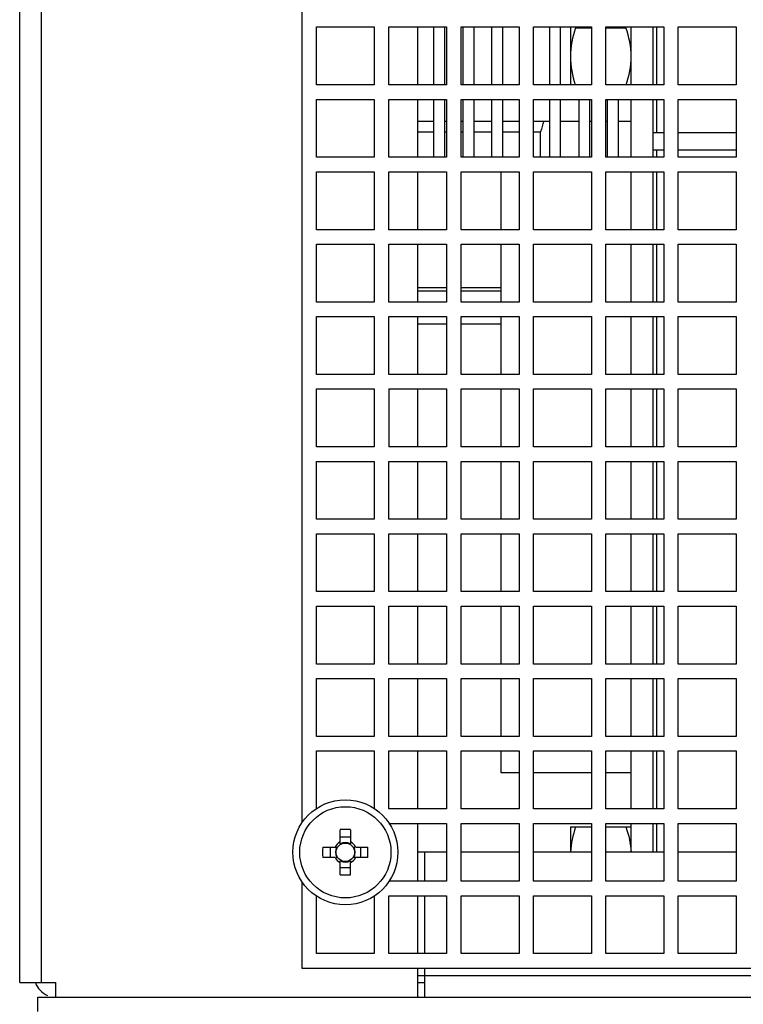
# Model space of a CAD drawing. Header units: millimetres. Extents: x 0 to 2000, y 0 to 2200.
# Tile 44 of 54: x 1036 to 1136, y 1931 to 2067. Entities that reach past the tile are written whole.
import ezdxf

# ---------------------------------------------------------------- set-up
doc = ezdxf.new("R2010")
doc.units = ezdxf.units.MM
doc.header["$LTSCALE"] = 143.407407
for name, color, linetype in [('00_COMPONENTS', 7, 'CONTINUOUS'), ('_1092060', 7, 'CONTINUOUS'), ('_1781267', 7, 'CONTINUOUS'), ('_1790778', 7, 'CONTINUOUS')]:
    doc.layers.add(name, color=color, linetype=linetype)

msp = doc.modelspace()

# ---------------------------------------------------------------- linework, layer by layer
at = {"layer": '00_COMPONENTS', "color": 7, "linetype": 'CONTINUOUS'}
for p, q in [((1039.39, 1934.43), (1039.39, 2172.43)), ((1036.39, 1934.43), (1036.39, 2169.43)), ((1075.39, 2128.36), (1075.39, 1956.5)), ((1077.39, 2058.43), (1077.39, 2066.43)), ((1077.39, 2066.43), (1085.39, 2066.43)), ((1085.39, 2066.43), (1085.39, 2058.43)), ((1087.39, 2058.43), (1087.39, 2066.43)), ((1087.39, 2066.43), (1095.39, 2066.43)), ((1091.39, 2058.43), (1091.39, 2066.43)), ((1095.39, 2066.43), (1095.39, 2058.43)), ((1097.39, 2058.43), (1097.39, 2066.43)), ((1097.39, 2066.43), (1105.39, 2066.43)), ((1105.39, 2066.43), (1105.39, 2058.43)), ((1107.39, 2058.43), (1107.39, 2066.43)), ((1107.39, 2066.43), (1115.39, 2066.43)), ((1112.49, 2066.43), (1112.49, 2058.43)), ((1113.2, 2066.33), (1115.39, 2066.33)), ((1115.39, 2066.43), (1115.39, 2058.43)), ((1117.39, 2058.43), (1117.39, 2066.43)), ((1117.39, 2066.43), (1125.39, 2066.43)), ((1117.39, 2066.33), (1120.17, 2066.33)), ((1120.89, 2058.43), (1120.89, 2066.43)), ((1123.89, 2066.43), (1123.89, 2058.43)), ((1124.39, 2066.43), (1124.39, 2058.43)), ((1125.39, 2066.43), (1125.39, 2058.43)), ((1127.39, 2058.43), (1127.39, 2066.43)), ((1127.39, 2066.43), (1135.39, 2066.43)), ((1135.39, 2066.43), (1135.39, 2058.43)), ((1085.39, 2058.43), (1077.39, 2058.43)), ((1095.39, 2058.43), (1087.39, 2058.43)), ((1105.39, 2058.43), (1097.39, 2058.43)), ((1115.39, 2058.43), (1107.39, 2058.43)), ((1125.39, 2058.43), (1117.39, 2058.43)), ((1135.39, 2058.43), (1127.39, 2058.43)), ((1077.39, 2048.43), (1077.39, 2056.43)), ((1077.39, 2056.43), (1085.39, 2056.43)), ((1085.39, 2056.43), (1085.39, 2048.43)), ((1087.39, 2048.43), (1087.39, 2056.43)), ((1087.39, 2056.43), (1095.39, 2056.43)), ((1091.39, 2048.43), (1091.39, 2056.43)), ((1095.39, 2056.43), (1095.39, 2048.43)), ((1097.39, 2048.43), (1097.39, 2056.43)), ((1097.39, 2056.43), (1105.39, 2056.43)), ((1105.39, 2056.43), (1105.39, 2048.43)), ((1107.39, 2048.43), (1107.39, 2056.43)), ((1107.39, 2056.43), (1115.39, 2056.43)), ((1115.39, 2056.43), (1115.39, 2048.43)), ((1117.39, 2048.43), (1117.39, 2056.43)), ((1117.39, 2056.43), (1125.39, 2056.43)), ((1120.89, 2048.43), (1120.89, 2056.43)), ((1123.89, 2056.43), (1123.89, 2048.43)), ((1124.39, 2056.43), (1124.39, 2051.83)), ((1125.39, 2056.43), (1125.39, 2048.43)), ((1127.39, 2048.43), (1127.39, 2056.43)), ((1127.39, 2056.43), (1135.39, 2056.43)), ((1135.39, 2056.43), (1135.39, 2048.43)), ((1123.89, 2051.83), (1125.39, 2051.83)), ((1127.39, 2051.83), (1135.39, 2051.83)), ((1085.39, 2048.43), (1077.39, 2048.43)), ((1095.39, 2048.43), (1087.39, 2048.43)), ((1105.39, 2048.43), (1097.39, 2048.43)), ((1115.39, 2048.43), (1107.39, 2048.43)), ((1125.39, 2048.43), (1117.39, 2048.43)), ((1125.39, 2049.43), (1123.89, 2049.43)), ((1124.39, 2049.43), (1124.39, 2048.43)), ((1135.39, 2049.43), (1127.39, 2049.43)), ((1135.39, 2048.43), (1127.39, 2048.43)), ((1077.39, 2038.43), (1077.39, 2046.43)), ((1077.39, 2046.43), (1085.39, 2046.43)), ((1085.39, 2046.43), (1085.39, 2038.43)), ((1087.39, 2038.43), (1087.39, 2046.43)), ((1087.39, 2046.43), (1095.39, 2046.43)), ((1091.39, 2038.43), (1091.39, 2046.43)), ((1095.39, 2046.43), (1095.39, 2038.43)), ((1097.39, 2038.43), (1097.39, 2046.43)), ((1097.39, 2046.43), (1105.39, 2046.43)), ((1102.89, 2046.43), (1102.89, 2038.43)), ((1105.39, 2046.43), (1105.39, 2038.43)), ((1107.39, 2038.43), (1107.39, 2046.43)), ((1107.39, 2046.43), (1115.39, 2046.43)), ((1115.39, 2046.43), (1115.39, 2038.43)), ((1117.39, 2038.43), (1117.39, 2046.43)), ((1117.39, 2046.43), (1125.39, 2046.43)), ((1120.89, 2038.43), (1120.89, 2046.43)), ((1123.89, 2046.43), (1123.89, 2038.43)), ((1124.39, 2046.43), (1124.39, 2038.43)), ((1125.39, 2046.43), (1125.39, 2038.43)), ((1127.39, 2038.43), (1127.39, 2046.43)), ((1127.39, 2046.43), (1135.39, 2046.43)), ((1135.39, 2046.43), (1135.39, 2038.43)), ((1085.39, 2038.43), (1077.39, 2038.43)), ((1095.39, 2038.43), (1087.39, 2038.43)), ((1105.39, 2038.43), (1097.39, 2038.43)), ((1115.39, 2038.43), (1107.39, 2038.43)), ((1125.39, 2038.43), (1117.39, 2038.43)), ((1135.39, 2038.43), (1127.39, 2038.43)), ((1077.39, 2028.43), (1077.39, 2036.43)), ((1077.39, 2036.43), (1085.39, 2036.43)), ((1085.39, 2036.43), (1085.39, 2028.43)), ((1087.39, 2028.43), (1087.39, 2036.43)), ((1087.39, 2036.43), (1095.39, 2036.43)), ((1091.39, 2028.43), (1091.39, 2036.43)), ((1095.39, 2036.43), (1095.39, 2028.43)), ((1097.39, 2028.43), (1097.39, 2036.43)), ((1097.39, 2036.43), (1105.39, 2036.43)), ((1102.89, 2036.43), (1102.89, 2028.43)), ((1105.39, 2036.43), (1105.39, 2028.43)), ((1107.39, 2028.43), (1107.39, 2036.43)), ((1107.39, 2036.43), (1115.39, 2036.43)), ((1115.39, 2036.43), (1115.39, 2028.43)), ((1117.39, 2028.43), (1117.39, 2036.43)), ((1117.39, 2036.43), (1125.39, 2036.43)), ((1120.89, 2028.43), (1120.89, 2036.43)), ((1123.89, 2036.43), (1123.89, 2028.43)), ((1124.39, 2036.43), (1124.39, 2028.43)), ((1125.39, 2036.43), (1125.39, 2028.43)), ((1127.39, 2028.43), (1127.39, 2036.43)), ((1127.39, 2036.43), (1135.39, 2036.43)), ((1135.39, 2036.43), (1135.39, 2028.43)), ((1091.39, 2030.43), (1095.39, 2030.43)), ((1097.39, 2030.43), (1102.89, 2030.43)), ((1085.39, 2028.43), (1077.39, 2028.43)), ((1095.39, 2028.43), (1087.39, 2028.43)), ((1105.39, 2028.43), (1097.39, 2028.43)), ((1115.39, 2028.43), (1107.39, 2028.43)), ((1125.39, 2028.43), (1117.39, 2028.43)), ((1135.39, 2028.43), (1127.39, 2028.43)), ((1077.39, 2018.43), (1077.39, 2026.43)), ((1077.39, 2026.43), (1085.39, 2026.43)), ((1085.39, 2026.43), (1085.39, 2018.43)), ((1087.39, 2018.43), (1087.39, 2026.43)), ((1087.39, 2026.43), (1095.39, 2026.43)), ((1091.39, 2018.43), (1091.39, 2026.43)), ((1095.39, 2026.43), (1095.39, 2018.43)), ((1097.39, 2018.43), (1097.39, 2026.43)), ((1097.39, 2026.43), (1105.39, 2026.43)), ((1102.89, 2026.43), (1102.89, 2018.43)), ((1105.39, 2026.43), (1105.39, 2018.43)), ((1107.39, 2018.43), (1107.39, 2026.43)), ((1107.39, 2026.43), (1115.39, 2026.43)), ((1115.39, 2026.43), (1115.39, 2018.43)), ((1117.39, 2018.43), (1117.39, 2026.43)), ((1117.39, 2026.43), (1125.39, 2026.43)), ((1120.89, 2018.43), (1120.89, 2026.43)), ((1123.89, 2026.43), (1123.89, 2018.43)), ((1124.39, 2026.43), (1124.39, 2018.43)), ((1125.39, 2026.43), (1125.39, 2018.43)), ((1127.39, 2018.43), (1127.39, 2026.43)), ((1127.39, 2026.43), (1135.39, 2026.43)), ((1135.39, 2026.43), (1135.39, 2018.43)), ((1085.39, 2018.43), (1077.39, 2018.43)), ((1095.39, 2018.43), (1087.39, 2018.43)), ((1105.39, 2018.43), (1097.39, 2018.43)), ((1115.39, 2018.43), (1107.39, 2018.43)), ((1125.39, 2018.43), (1117.39, 2018.43)), ((1135.39, 2018.43), (1127.39, 2018.43)), ((1077.39, 2008.43), (1077.39, 2016.43)), ((1077.39, 2016.43), (1085.39, 2016.43)), ((1085.39, 2016.43), (1085.39, 2008.43)), ((1087.39, 2016.43), (1087.39, 2008.43)), ((1087.39, 2016.43), (1095.39, 2016.43)), ((1091.39, 2008.43), (1091.39, 2016.43)), ((1095.39, 2016.43), (1095.39, 2008.43)), ((1097.39, 2008.43), (1097.39, 2016.43)), ((1097.39, 2016.43), (1105.39, 2016.43)), ((1102.89, 2016.43), (1102.89, 2008.43)), ((1105.39, 2016.43), (1105.39, 2008.43)), ((1107.39, 2008.43), (1107.39, 2016.43)), ((1107.39, 2016.43), (1115.39, 2016.43)), ((1115.39, 2016.43), (1115.39, 2008.43)), ((1117.39, 2008.43), (1117.39, 2016.43)), ((1117.39, 2016.43), (1125.39, 2016.43)), ((1120.89, 2008.43), (1120.89, 2016.43)), ((1123.89, 2016.43), (1123.89, 2008.43)), ((1124.39, 2016.43), (1124.39, 2008.43)), ((1125.39, 2016.43), (1125.39, 2008.43)), ((1127.39, 2008.43), (1127.39, 2016.43)), ((1127.39, 2016.43), (1135.39, 2016.43)), ((1135.39, 2016.43), (1135.39, 2008.43)), ((1085.39, 2008.43), (1077.39, 2008.43)), ((1095.39, 2008.43), (1087.39, 2008.43)), ((1105.39, 2008.43), (1097.39, 2008.43)), ((1115.39, 2008.43), (1107.39, 2008.43)), ((1125.39, 2008.43), (1117.39, 2008.43)), ((1135.39, 2008.43), (1127.39, 2008.43)), ((1077.39, 1998.43), (1077.39, 2006.43)), ((1077.39, 2006.43), (1085.39, 2006.43)), ((1085.39, 2006.43), (1085.39, 1998.43)), ((1087.39, 1998.43), (1087.39, 2006.43)), ((1087.39, 2006.43), (1095.39, 2006.43)), ((1091.39, 1998.43), (1091.39, 2006.43)), ((1095.39, 2006.43), (1095.39, 1998.43)), ((1097.39, 1998.43), (1097.39, 2006.43)), ((1097.39, 2006.43), (1105.39, 2006.43)), ((1102.89, 2006.43), (1102.89, 1998.43)), ((1105.39, 2006.43), (1105.39, 1998.43)), ((1107.39, 1998.43), (1107.39, 2006.43)), ((1107.39, 2006.43), (1115.39, 2006.43)), ((1115.39, 2006.43), (1115.39, 1998.43)), ((1117.39, 1998.43), (1117.39, 2006.43)), ((1117.39, 2006.43), (1125.39, 2006.43)), ((1120.89, 1998.43), (1120.89, 2006.43)), ((1123.89, 2006.43), (1123.89, 1998.43)), ((1124.39, 2006.43), (1124.39, 1998.43)), ((1125.39, 2006.43), (1125.39, 1998.43)), ((1127.39, 1998.43), (1127.39, 2006.43)), ((1127.39, 2006.43), (1135.39, 2006.43)), ((1135.39, 2006.43), (1135.39, 1998.43)), ((1085.39, 1998.43), (1077.39, 1998.43)), ((1095.39, 1998.43), (1087.39, 1998.43)), ((1105.39, 1998.43), (1097.39, 1998.43)), ((1115.39, 1998.43), (1107.39, 1998.43)), ((1125.39, 1998.43), (1117.39, 1998.43)), ((1135.39, 1998.43), (1127.39, 1998.43)), ((1077.39, 1988.43), (1077.39, 1996.43)), ((1077.39, 1996.43), (1085.39, 1996.43)), ((1085.39, 1996.43), (1085.39, 1988.43)), ((1087.39, 1988.43), (1087.39, 1996.43)), ((1087.39, 1996.43), (1095.39, 1996.43)), ((1091.39, 1988.43), (1091.39, 1996.43)), ((1095.39, 1996.43), (1095.39, 1988.43)), ((1097.39, 1988.43), (1097.39, 1996.43)), ((1097.39, 1996.43), (1105.39, 1996.43)), ((1102.89, 1996.43), (1102.89, 1988.43)), ((1105.39, 1996.43), (1105.39, 1988.43)), ((1107.39, 1988.43), (1107.39, 1996.43)), ((1107.39, 1996.43), (1115.39, 1996.43)), ((1115.39, 1996.43), (1115.39, 1988.43)), ((1117.39, 1988.43), (1117.39, 1996.43)), ((1117.39, 1996.43), (1125.39, 1996.43)), ((1120.89, 1988.43), (1120.89, 1996.43)), ((1123.89, 1996.43), (1123.89, 1988.43)), ((1124.39, 1996.43), (1124.39, 1988.43)), ((1125.39, 1996.43), (1125.39, 1988.43)), ((1127.39, 1988.43), (1127.39, 1996.43)), ((1127.39, 1996.43), (1135.39, 1996.43)), ((1135.39, 1996.43), (1135.39, 1988.43)), ((1085.39, 1988.43), (1077.39, 1988.43)), ((1095.39, 1988.43), (1087.39, 1988.43)), ((1105.39, 1988.43), (1097.39, 1988.43)), ((1115.39, 1988.43), (1107.39, 1988.43)), ((1125.39, 1988.43), (1117.39, 1988.43)), ((1135.39, 1988.43), (1127.39, 1988.43)), ((1077.39, 1978.43), (1077.39, 1986.43)), ((1077.39, 1986.43), (1085.39, 1986.43)), ((1085.39, 1986.43), (1085.39, 1978.43)), ((1087.39, 1978.43), (1087.39, 1986.43)), ((1087.39, 1986.43), (1095.39, 1986.43)), ((1091.39, 1978.43), (1091.39, 1986.43)), ((1095.39, 1986.43), (1095.39, 1978.43)), ((1097.39, 1978.43), (1097.39, 1986.43)), ((1097.39, 1986.43), (1105.39, 1986.43)), ((1102.89, 1986.43), (1102.89, 1978.43)), ((1105.39, 1986.43), (1105.39, 1978.43)), ((1107.39, 1978.43), (1107.39, 1986.43)), ((1107.39, 1986.43), (1115.39, 1986.43)), ((1115.39, 1986.43), (1115.39, 1978.43)), ((1117.39, 1978.43), (1117.39, 1986.43)), ((1117.39, 1986.43), (1125.39, 1986.43)), ((1120.89, 1978.43), (1120.89, 1986.43)), ((1123.89, 1986.43), (1123.89, 1978.43)), ((1124.39, 1986.43), (1124.39, 1978.43)), ((1125.39, 1986.43), (1125.39, 1978.43)), ((1127.39, 1978.43), (1127.39, 1986.43)), ((1127.39, 1986.43), (1135.39, 1986.43)), ((1135.39, 1986.43), (1135.39, 1978.43)), ((1085.39, 1978.43), (1077.39, 1978.43)), ((1095.39, 1978.43), (1087.39, 1978.43)), ((1105.39, 1978.43), (1097.39, 1978.43)), ((1115.39, 1978.43), (1107.39, 1978.43)), ((1125.39, 1978.43), (1117.39, 1978.43)), ((1135.39, 1978.43), (1127.39, 1978.43)), ((1077.39, 1968.43), (1077.39, 1976.43)), ((1077.39, 1976.43), (1085.39, 1976.43)), ((1085.39, 1976.43), (1085.39, 1968.43)), ((1087.39, 1968.43), (1087.39, 1976.43)), ((1087.39, 1976.43), (1095.39, 1976.43)), ((1091.39, 1968.43), (1091.39, 1976.43)), ((1095.39, 1976.43), (1095.39, 1968.43)), ((1097.39, 1968.43), (1097.39, 1976.43)), ((1097.39, 1976.43), (1105.39, 1976.43)), ((1102.89, 1976.43), (1102.89, 1968.43)), ((1105.39, 1976.43), (1105.39, 1968.43)), ((1107.39, 1968.43), (1107.39, 1976.43)), ((1107.39, 1976.43), (1115.39, 1976.43)), ((1115.39, 1976.43), (1115.39, 1968.43)), ((1117.39, 1968.43), (1117.39, 1976.43)), ((1117.39, 1976.43), (1125.39, 1976.43)), ((1120.89, 1968.43), (1120.89, 1976.43)), ((1123.89, 1976.43), (1123.89, 1968.43)), ((1124.39, 1976.43), (1124.39, 1968.43)), ((1125.39, 1976.43), (1125.39, 1968.43)), ((1127.39, 1968.43), (1127.39, 1976.43)), ((1127.39, 1976.43), (1135.39, 1976.43)), ((1135.39, 1976.43), (1135.39, 1968.43)), ((1085.39, 1968.43), (1077.39, 1968.43)), ((1095.39, 1968.43), (1087.39, 1968.43)), ((1105.39, 1968.43), (1097.39, 1968.43)), ((1115.39, 1968.43), (1107.39, 1968.43)), ((1125.39, 1968.43), (1117.39, 1968.43)), ((1135.39, 1968.43), (1127.39, 1968.43)), ((1077.39, 1958.43), (1077.39, 1966.43)), ((1077.39, 1966.43), (1085.39, 1966.43)), ((1085.39, 1966.43), (1085.39, 1958.43)), ((1087.39, 1958.43), (1087.39, 1966.43)), ((1087.39, 1966.43), (1095.39, 1966.43)), ((1091.39, 1958.43), (1091.39, 1966.43)), ((1095.39, 1966.43), (1095.39, 1958.43)), ((1097.39, 1958.43), (1097.39, 1966.43)), ((1097.39, 1966.43), (1105.39, 1966.43)), ((1102.89, 1966.43), (1102.89, 1963.43)), ((1105.39, 1966.43), (1105.39, 1958.43)), ((1107.39, 1958.43), (1107.39, 1966.43)), ((1107.39, 1966.43), (1115.39, 1966.43)), ((1115.39, 1966.43), (1115.39, 1958.43)), ((1117.39, 1958.43), (1117.39, 1966.43)), ((1117.39, 1966.43), (1125.39, 1966.43)), ((1120.89, 1958.43), (1120.89, 1966.43)), ((1123.89, 1966.43), (1123.89, 1958.43)), ((1124.39, 1966.43), (1124.39, 1958.43)), ((1125.39, 1966.43), (1125.39, 1958.43)), ((1127.39, 1958.43), (1127.39, 1966.43)), ((1127.39, 1966.43), (1135.39, 1966.43)), ((1135.39, 1966.43), (1135.39, 1958.43)), ((1102.89, 1963.43), (1105.39, 1963.43)), ((1107.39, 1963.43), (1115.39, 1963.43)), ((1117.39, 1963.43), (1120.89, 1963.43)), ((1095.39, 1958.43), (1087.39, 1958.43)), ((1105.39, 1958.43), (1097.39, 1958.43)), ((1115.39, 1958.43), (1107.39, 1958.43)), ((1125.39, 1958.43), (1117.39, 1958.43)), ((1135.39, 1958.43), (1127.39, 1958.43)), ((1087.39, 1956.43), (1095.39, 1956.43)), ((1091.39, 1948.43), (1091.39, 1956.43)), ((1095.39, 1956.43), (1095.39, 1948.43)), ((1097.39, 1948.43), (1097.39, 1956.43)), ((1097.39, 1956.43), (1105.39, 1956.43)), ((1105.39, 1956.43), (1105.39, 1948.43)), ((1107.39, 1948.43), (1107.39, 1956.43)), ((1107.39, 1956.43), (1115.39, 1956.43)), ((1112.49, 1955.93), (1112.49, 1952.53)), ((1112.49, 1955.93), (1115.39, 1955.93)), ((1115.39, 1956.43), (1115.39, 1948.43)), ((1117.39, 1948.43), (1117.39, 1956.43)), ((1117.39, 1956.43), (1125.39, 1956.43)), ((1117.39, 1955.93), (1120.89, 1955.93)), ((1120.89, 1952.43), (1120.89, 1956.43)), ((1123.89, 1956.43), (1123.89, 1952.43)), ((1124.39, 1956.43), (1124.39, 1952.43)), ((1125.39, 1956.43), (1125.39, 1948.43)), ((1127.39, 1948.43), (1127.39, 1956.43)), ((1127.39, 1956.43), (1135.39, 1956.43)), ((1135.39, 1956.43), (1135.39, 1948.43)), ((1080.68, 1953.86), (1080.68, 1955.55)), ((1082.1, 1954.54), (1080.68, 1954.54)), ((1082.1, 1955.55), (1082.1, 1953.59)), ((1078.27, 1953.14), (1080.23, 1953.14)), ((1079.28, 1953.14), (1079.28, 1951.72)), ((1080.68, 1953.59), (1080.68, 1953.77)), ((1082.55, 1953.14), (1082.72, 1953.14)), ((1082.81, 1953.14), (1084.5, 1953.14)), ((1083.49, 1953.14), (1083.49, 1951.72)), ((1079.96, 1951.72), (1078.27, 1951.72)), ((1080.23, 1951.72), (1080.05, 1951.72)), ((1084.5, 1951.72), (1082.55, 1951.72)), ((1095.39, 1952.43), (1091.39, 1952.43)), ((1092.39, 1948.43), (1092.39, 1952.43)), ((1105.39, 1952.43), (1097.39, 1952.43)), ((1115.39, 1952.43), (1107.39, 1952.43)), ((1125.39, 1952.43), (1117.39, 1952.43)), ((1135.39, 1952.43), (1127.39, 1952.43)), ((1080.68, 1949.32), (1080.68, 1951.27)), ((1080.68, 1950.33), (1082.1, 1950.33)), ((1082.1, 1951.27), (1082.1, 1951.1)), ((1082.1, 1949.32), (1082.1, 1951.01)), ((1075.39, 1948.36), (1075.39, 1936.43)), ((1095.39, 1948.43), (1087.39, 1948.43)), ((1105.39, 1948.43), (1097.39, 1948.43)), ((1115.39, 1948.43), (1107.39, 1948.43)), ((1125.39, 1948.43), (1117.39, 1948.43)), ((1135.39, 1948.43), (1127.39, 1948.43)), ((1077.39, 1938.43), (1077.39, 1946.43)), ((1085.39, 1946.43), (1085.39, 1938.43)), ((1087.39, 1938.43), (1087.39, 1946.43)), ((1087.39, 1946.43), (1095.39, 1946.43)), ((1091.39, 1938.43), (1091.39, 1946.43)), ((1092.39, 1938.43), (1092.39, 1946.43)), ((1095.39, 1946.43), (1095.39, 1938.43)), ((1097.39, 1938.43), (1097.39, 1946.43)), ((1097.39, 1946.43), (1105.39, 1946.43)), ((1105.39, 1946.43), (1105.39, 1938.43)), ((1107.39, 1938.43), (1107.39, 1946.43)), ((1107.39, 1946.43), (1115.39, 1946.43)), ((1115.39, 1946.43), (1115.39, 1938.43)), ((1117.39, 1938.43), (1117.39, 1946.43)), ((1117.39, 1946.43), (1125.39, 1946.43)), ((1125.39, 1946.43), (1125.39, 1938.43)), ((1127.39, 1938.43), (1127.39, 1946.43)), ((1127.39, 1946.43), (1135.39, 1946.43)), ((1135.39, 1946.43), (1135.39, 1938.43)), ((1085.39, 1938.43), (1077.39, 1938.43)), ((1095.39, 1938.43), (1087.39, 1938.43)), ((1105.39, 1938.43), (1097.39, 1938.43)), ((1115.39, 1938.43), (1107.39, 1938.43)), ((1125.39, 1938.43), (1117.39, 1938.43)), ((1135.39, 1938.43), (1127.39, 1938.43)), ((1075.39, 1936.43), (1437.39, 1936.43)), ((1091.39, 1932.43), (1091.39, 1936.43)), ((1091.39, 1935.43), (1420.39, 1935.43)), ((1092.39, 1932.43), (1092.39, 1936.43)), ((1036.39, 1934.43), (1041.39, 1934.43)), ((1041.39, 1932.43), (1041.39, 1934.43)), ((1091.39, 1934.43), (1092.39, 1934.43)), ((1038.89, 1930.43), (1038.89, 1932.43)), ((1038.89, 1932.43), (1473.89, 1932.43))]:
    msp.add_line(p, q, dxfattribs=at)
for radius in [7.25, 6.3, 1.28]:
    msp.add_circle((1081.39, 1952.43), radius, dxfattribs=at)
for centre, radius, start, end in [((1081.39, 1931.3), 24.27, 88.3233, 91.6767), ((1102.52, 1952.43), 24.27, 178.3233, 181.6767), ((1081.39, 1952.43), 1.59, 116.4993, 153.5007), ((1081.39, 1952.43), 1.36, 148.499, 211.501), ((1081.39, 1952.43), 1.36, 58.499, 121.501), ((1081.39, 1952.43), 1.59, 26.4993, 63.5007), ((1081.39, 1952.43), 1.36, 328.499, 31.501), ((1060.25, 1952.43), 24.27, 358.3233, 1.6767), ((1081.39, 1952.43), 1.59, 206.4993, 243.5007), ((1081.39, 1952.43), 1.59, 296.4993, 333.5007), ((1081.39, 1952.43), 1.36, 238.499, 301.501), ((1081.39, 1973.57), 24.27, 268.3233, 271.6767), ((1041.39, 1935.43), 3, 199.5291, 247.3162)]:
    msp.add_arc(centre, radius, start, end, dxfattribs=at)
for points in [[(1113.2, 2066.33), (1112.77, 2065.05), (1112.49, 2063.69), (1112.49, 2062.33)], [(1120.89, 2062.33), (1120.89, 2063.69), (1120.6, 2065.05), (1120.17, 2066.33)], [(1112.49, 2062.33), (1112.49, 2061.01), (1112.76, 2059.69), (1113.17, 2058.43)], [(1120.21, 2058.43), (1120.62, 2059.69), (1120.89, 2061.01), (1120.89, 2062.33)], [(1113.2, 1955.93), (1112.83, 1954.8), (1112.56, 1953.62), (1112.5, 1952.43)], [(1120.17, 1955.93), (1120.55, 1954.8), (1120.82, 1953.62), (1120.87, 1952.43)]]:
    msp.add_open_spline(points, degree=3, dxfattribs=at)
at = {"layer": '_1092060', "color": 7, "linetype": 'CONTINUOUS'}
for p, q in [((1095.39, 2029.93), (1091.39, 2029.93)), ((1102.89, 2029.93), (1097.39, 2029.93)), ((1091.39, 2025.43), (1095.39, 2025.43)), ((1097.39, 2025.43), (1102.89, 2025.43))]:
    msp.add_line(p, q, dxfattribs=at)
at = {"layer": '_1781267', "color": 7, "linetype": 'CONTINUOUS'}
for p, q in [((1091.39, 2053.43), (1093.64, 2053.43)), ((1095.14, 2053.43), (1095.39, 2053.43)), ((1097.39, 2053.43), (1097.64, 2053.43)), ((1099.14, 2053.43), (1101.64, 2053.43)), ((1103.14, 2053.43), (1105.39, 2053.43)), ((1107.39, 2053.43), (1109.64, 2053.43)), ((1111.14, 2053.43), (1113.64, 2053.43)), ((1115.14, 2053.43), (1115.39, 2053.43)), ((1117.39, 2053.43), (1117.64, 2053.43)), ((1119.14, 2053.43), (1120.89, 2053.43)), ((1091.39, 2051.93), (1093.64, 2051.93)), ((1095.14, 2051.93), (1095.39, 2051.93)), ((1097.39, 2051.93), (1097.64, 2051.93)), ((1099.14, 2051.93), (1101.64, 2051.93)), ((1103.14, 2051.93), (1105.39, 2051.93)), ((1107.39, 2051.93), (1108.37, 2051.93)), ((1108.37, 2048.43), (1108.37, 2051.93))]:
    msp.add_line(p, q, dxfattribs=at)
msp.add_arc((1731.62, 1871.25), 648.91, 163.69449, 163.83243, dxfattribs=at)
at = {"layer": '_1790778', "color": 7, "linetype": 'CONTINUOUS'}
for p, q in [((1093.64, 2058.43), (1093.64, 2066.43)), ((1095.14, 2058.43), (1095.14, 2066.43)), ((1097.64, 2066.43), (1097.64, 2058.43)), ((1099.14, 2066.43), (1099.14, 2058.43)), ((1101.64, 2058.43), (1101.64, 2066.43)), ((1103.14, 2058.43), (1103.14, 2066.43)), ((1109.64, 2058.43), (1109.64, 2066.43)), ((1111.14, 2058.43), (1111.14, 2066.43)), ((1093.64, 2048.43), (1093.64, 2056.43)), ((1095.14, 2048.43), (1095.14, 2056.43)), ((1097.64, 2056.43), (1097.64, 2048.43)), ((1099.14, 2056.43), (1099.14, 2048.43)), ((1101.64, 2048.43), (1101.64, 2056.43)), ((1103.14, 2048.43), (1103.14, 2056.43)), ((1109.64, 2048.43), (1109.64, 2056.43)), ((1111.14, 2048.43), (1111.14, 2056.43)), ((1113.64, 2056.43), (1113.64, 2048.43)), ((1115.14, 2056.43), (1115.14, 2048.43)), ((1117.64, 2048.43), (1117.64, 2056.43)), ((1119.14, 2048.43), (1119.14, 2056.43))]:
    msp.add_line(p, q, dxfattribs=at)

doc.saveas('drawing.dxf')
